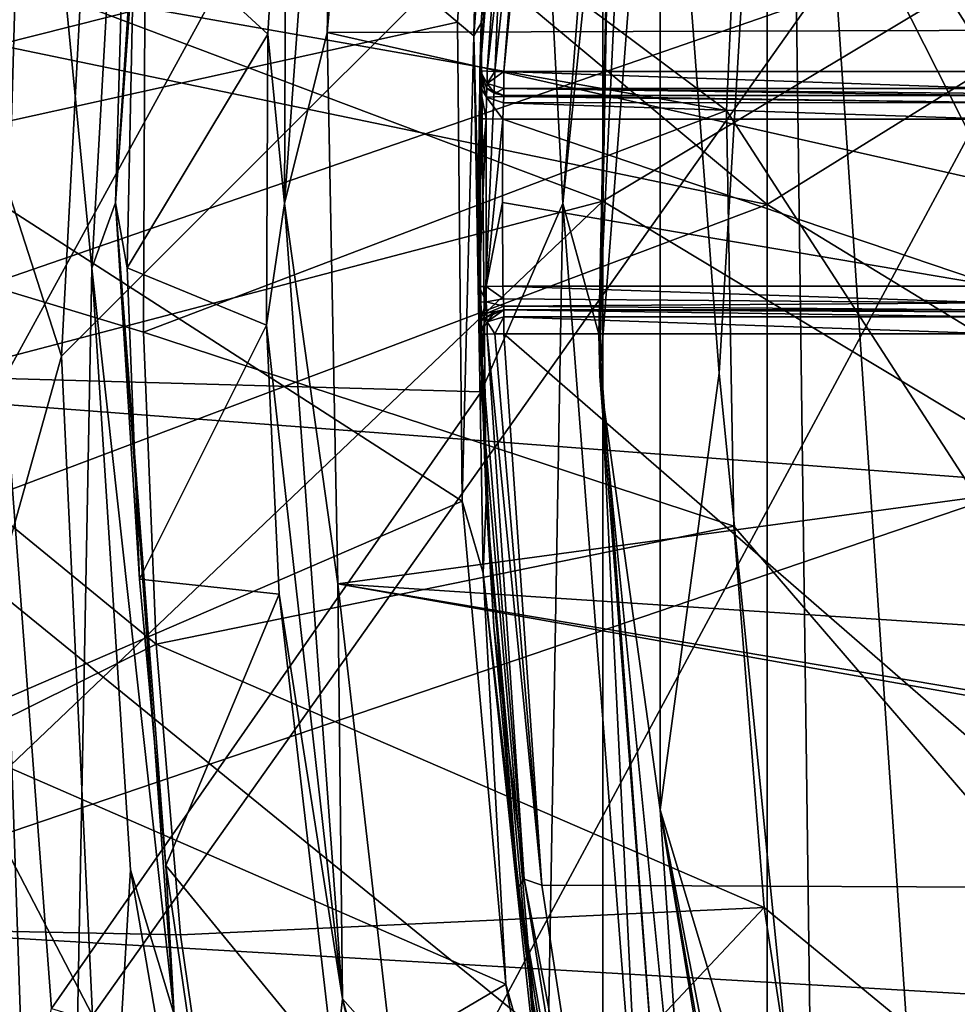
# Model space of a CAD drawing. Extents: x -252 to 252, y -10 to 1339.
# Tile 36 of 256: x -10.93 to -6.99, y 78.14 to 82.27. Entities that reach past the tile are written whole.
import ezdxf

# ---------------------------------------------------------------- set-up
doc = ezdxf.new("R2010")
doc.units = 0
doc.header["$LTSCALE"] = 52.148148
for name, color, linetype in [('199', 7, 'CONTINUOUS'), ('202', 7, 'CONTINUOUS'), ('2792', 7, 'CONTINUOUS'), ('2810', 7, 'CONTINUOUS'), ('349', 7, 'CONTINUOUS'), ('350', 7, 'CONTINUOUS'), ('353', 7, 'CONTINUOUS'), ('354', 7, 'CONTINUOUS'), ('3671', 7, 'CONTINUOUS'), ('3673', 7, 'CONTINUOUS'), ('3675', 7, 'CONTINUOUS'), ('370', 7, 'CONTINUOUS'), ('372', 7, 'CONTINUOUS'), ('375', 7, 'CONTINUOUS'), ('3768', 7, 'CONTINUOUS'), ('3769', 7, 'CONTINUOUS'), ('3774', 7, 'CONTINUOUS'), ('3777', 7, 'CONTINUOUS'), ('383', 7, 'CONTINUOUS'), ('3838', 7, 'CONTINUOUS'), ('3841', 7, 'CONTINUOUS'), ('397', 7, 'CONTINUOUS'), ('409', 7, 'CONTINUOUS'), ('418', 7, 'CONTINUOUS'), ('419', 7, 'CONTINUOUS'), ('448', 7, 'CONTINUOUS'), ('449', 7, 'CONTINUOUS'), ('458', 7, 'CONTINUOUS'), ('469', 7, 'CONTINUOUS'), ('511', 7, 'CONTINUOUS'), ('512', 7, 'CONTINUOUS'), ('513', 7, 'CONTINUOUS'), ('514', 7, 'CONTINUOUS'), ('515', 7, 'CONTINUOUS'), ('516', 7, 'CONTINUOUS'), ('517', 7, 'CONTINUOUS'), ('518', 7, 'CONTINUOUS'), ('519', 7, 'CONTINUOUS'), ('548', 7, 'CONTINUOUS')]:
    doc.layers.add(name, color=color, linetype=linetype)

msp = doc.modelspace()

# ---------------------------------------------------------------- linework, layer by layer
at = {"layer": '199', "color": 7, "linetype": 'CONTINUOUS'}
for points in [[(-8.4789, 81.5057, 16.5182), (-8.4789, 85.9852, 16.3132), (-12.3344, 82.9593, 14.7229), (-8.4789, 81.5057, 16.5182)], [(-8.4789, 81.5057, 16.5182), (-4.3079, 84.0066, 17.5635), (-8.4789, 85.9852, 16.3132), (-8.4789, 81.5057, 16.5182)], [(-4.3079, 78.9971, 17.5637), (-4.3079, 84.0066, 17.5635), (-8.4789, 81.5057, 16.5182), (-4.3079, 78.9971, 17.5637)], [(-12.355, 80.4917, 14.723), (-8.4789, 81.5057, 16.5182), (-12.3344, 82.9593, 14.7229), (-12.355, 80.4917, 14.723)], [(-12.1467, 78.0145, 14.7228), (-8.4789, 81.5057, 16.5182), (-12.355, 80.4917, 14.723), (-12.1467, 78.0145, 14.7228)], [(-8.4789, 77.0261, 16.3142), (-8.4789, 81.5057, 16.5182), (-12.1467, 78.0145, 14.7228), (-8.4789, 77.0261, 16.3142)], [(-8.4789, 77.0261, 16.3142), (-4.3079, 78.9971, 17.5637), (-8.4789, 81.5057, 16.5182), (-8.4789, 77.0261, 16.3142)], [(-4.3079, 74.0124, 17.0653), (-4.3079, 78.9971, 17.5637), (-8.4789, 77.0261, 16.3142), (-4.3079, 74.0124, 17.0653)]]:
    msp.add_3dface(points, dxfattribs=at)
at = {"layer": '202', "color": 7, "linetype": 'CONTINUOUS'}
for points in [[(-7.7886, 85.7397, 15.5148), (-7.7886, 81.4916, 15.7011), (-11.2329, 84.3682, 14.1211), (-7.7886, 85.7397, 15.5148)], [(-7.7886, 85.7397, 15.5148), (-3.9518, 83.8751, 16.6152), (-7.7886, 81.4916, 15.7011), (-7.7886, 85.7397, 15.5148)], [(-11.2329, 84.3682, 14.1211), (-7.7886, 81.4916, 15.7011), (-11.3841, 82.238, 14.1224), (-11.2329, 84.3682, 14.1211)], [(-3.9518, 83.8751, 16.6152), (-3.9518, 79.1493, 16.6164), (-7.7886, 81.4916, 15.7011), (-3.9518, 83.8751, 16.6152)], [(-11.3841, 82.238, 14.1224), (-7.7886, 81.4916, 15.7011), (-11.36, 80.1477, 14.1216), (-11.3841, 82.238, 14.1224)], [(-7.7886, 81.4916, 15.7011), (-7.7886, 77.2435, 15.5133), (-11.36, 80.1477, 14.1216), (-7.7886, 81.4916, 15.7011)], [(-7.7886, 81.4916, 15.7011), (-3.9518, 79.1493, 16.6164), (-7.7886, 77.2435, 15.5133), (-7.7886, 81.4916, 15.7011)], [(-11.36, 80.1477, 14.1216), (-7.7886, 77.2435, 15.5133), (-11.1645, 78.0733, 14.1197), (-11.36, 80.1477, 14.1216)], [(-3.9518, 79.1493, 16.6164), (-3.9518, 74.4451, 16.1652), (-7.7886, 77.2435, 15.5133), (-3.9518, 79.1493, 16.6164)]]:
    msp.add_3dface(points, dxfattribs=at)
at = {"layer": '2792', "color": 7, "linetype": 'CONTINUOUS'}
for points in [[(-10.6091, 83.5198, -64.5), (-10.7493, 80.8559, -64.5), (-3.6, 88, -64.5), (-10.6091, 83.5198, -64.5)], [(-10.7493, 80.8559, -64.5), (-10.6202, 78.0914, -64.5), (-3.6, 88, -64.5), (-10.7493, 80.8559, -64.5)], [(-10.6202, 78.0914, -64.5), (-10.2575, 75.6195, -64.5), (-3.6, 88, -64.5), (-10.6202, 78.0914, -64.5)], [(-3.6, 88, -64.5), (-10.2575, 75.6195, -64.5), (-3.6, 75, -64.5), (-3.6, 88, -64.5)]]:
    msp.add_3dface(points, dxfattribs=at)
at = {"layer": '2810', "color": 7, "linetype": 'CONTINUOUS'}
for points in [[(-10.7493, 80.8559, -64.5), (-10.6091, 83.5198, -64.5), (-11.208, 82.2784, -64.366), (-10.7493, 80.8559, -64.5)], [(-11.208, 79.2212, -64.366), (-10.7493, 80.8559, -64.5), (-11.208, 82.2784, -64.366), (-11.208, 79.2212, -64.366)], [(-10.6202, 78.0914, -64.5), (-10.7493, 80.8559, -64.5), (-11.208, 79.2212, -64.366), (-10.6202, 78.0914, -64.5)], [(-10.8691, 76.1826, -64.366), (-11.208, 79.2212, -64.366), (-11.2302, 76.1213, -63.9995), (-10.8691, 76.1826, -64.366)], [(-10.8691, 76.1826, -64.366), (-10.6202, 78.0914, -64.5), (-11.208, 79.2212, -64.366), (-10.8691, 76.1826, -64.366)]]:
    msp.add_3dface(points, dxfattribs=at)
at = {"layer": '349', "color": 7, "linetype": 'CONTINUOUS'}
for points in [[(-7.7081, 85.4883, 0.5), (-6.9326, 74.0549, 0.5), (-6.9326, 88.9451, 0.5), (-7.7081, 85.4883, 0.5)], [(-7.9905, 80.7849, 0.5), (-7.593, 76.8058, 0.5), (-7.7081, 85.4883, 0.5), (-7.9905, 80.7849, 0.5)], [(-7.593, 76.8058, 0.5), (-6.9326, 74.0549, 0.5), (-7.7081, 85.4883, 0.5), (-7.593, 76.8058, 0.5)]]:
    msp.add_3dface(points, dxfattribs=at)
at = {"layer": '350', "color": 7, "linetype": 'CONTINUOUS'}
for points in [[(-11.2783, 84.1089, -58), (-9.0883, 82.2563, -58), (-11.3989, 81.748, -58), (-11.2783, 84.1089, -58)], [(-8.9789, 83.9626, -58), (-9.0883, 82.2563, -58), (-11.2783, 84.1089, -58), (-8.9789, 83.9626, -58)], [(-9.0883, 82.2563, -58), (-9.0685, 80.2474, -58), (-11.3989, 81.748, -58), (-9.0883, 82.2563, -58)], [(-11.3989, 81.748, -58), (-9.0685, 80.2474, -58), (-11.3115, 79.2791, -58), (-11.3989, 81.748, -58)], [(-9.0685, 80.2474, -58), (-8.886, 78.2222, -58), (-11.3115, 79.2791, -58), (-9.0685, 80.2474, -58)], [(-11.3115, 79.2791, -58), (-8.886, 78.2222, -58), (-11.0267, 76.9627, -58), (-11.3115, 79.2791, -58)], [(-8.886, 78.2222, -58), (-8.5141, 76.1051, -58), (-11.0267, 76.9627, -58), (-8.886, 78.2222, -58)]]:
    msp.add_3dface(points, dxfattribs=at)
at = {"layer": '353', "color": 7, "linetype": 'CONTINUOUS'}
for points in [[(-8.8939, 82.05, -11), (-8.6623, 84.9358, -11), (-6.8279, 82.05, -11), (-8.8939, 82.05, -11)], [(-6.8279, 82.05, -11), (-8.6623, 84.9358, -11), (-6.2182, 84.3734, -11), (-6.8279, 82.05, -11)], [(-6.2182, 78.6266, -11), (-8.8939, 80.95, -11), (-6.8279, 80.95, -11), (-6.2182, 78.6266, -11)], [(-8.7351, 78.6375, -11), (-8.8939, 80.95, -11), (-6.2182, 78.6266, -11), (-8.7351, 78.6375, -11)], [(-8.4418, 76.7393, -11), (-8.7351, 78.6375, -11), (-6.2182, 78.6266, -11), (-8.4418, 76.7393, -11)], [(-4.8432, 76.6558, -11), (-8.4418, 76.7393, -11), (-6.2182, 78.6266, -11), (-4.8432, 76.6558, -11)]]:
    msp.add_3dface(points, dxfattribs=at)
at = {"layer": '354', "color": 7, "linetype": 'CONTINUOUS'}
for points in [[(-8.7614, 84.9496, -11.1), (-8.9938, 82.0522, -11.1), (-8.8794, 83.9528, -57.9), (-8.7614, 84.9496, -11.1)], [(-8.8794, 83.9528, -57.9), (-8.9938, 82.0522, -11.1), (-8.9885, 82.2534, -57.9), (-8.8794, 83.9528, -57.9)], [(-9, 81.5, -15.1), (-8.9975, 81.1486, -15.1), (-8.9885, 82.2534, -57.9), (-9, 81.5, -15.1)], [(-8.9975, 81.8514, -15.1), (-9, 81.5, -15.1), (-8.9885, 82.2534, -57.9), (-8.9975, 81.8514, -15.1)], [(-8.9975, 81.1486, -15.1), (-8.9965, 81.0828, -15.089), (-8.9885, 82.2534, -57.9), (-8.9975, 81.1486, -15.1)], [(-8.9952, 81.988, -15.0466), (-8.9975, 81.8514, -15.1), (-8.9885, 82.2534, -57.9), (-8.9952, 81.988, -15.0466)], [(-8.9965, 81.0828, -15.089), (-8.9949, 81.0002, -15.0347), (-8.9885, 82.2534, -57.9), (-8.9965, 81.0828, -15.089)], [(-8.9941, 82.0415, -14.9646), (-8.9952, 81.988, -15.0466), (-8.9885, 82.2534, -57.9), (-8.9941, 82.0415, -14.9646)], [(-8.9949, 81.0002, -15.0347), (-8.9938, 80.9478, -14.9), (-8.9885, 82.2534, -57.9), (-8.9949, 81.0002, -15.0347)], [(-8.9938, 82.0522, -14.9), (-8.9941, 82.0415, -14.9646), (-8.9885, 82.2534, -57.9), (-8.9938, 82.0522, -14.9)], [(-8.9938, 82.0522, -11.1), (-8.9938, 82.0522, -14.9), (-8.9885, 82.2534, -57.9), (-8.9938, 82.0522, -11.1)], [(-8.9885, 82.2534, -57.9), (-8.9938, 80.9478, -14.9), (-8.9687, 80.2524, -57.9), (-8.9885, 82.2534, -57.9)], [(-8.9938, 80.9478, -11.1), (-8.9365, 79.7214, -11.1), (-8.9938, 80.9478, -14.9), (-8.9938, 80.9478, -11.1)], [(-8.9938, 80.9478, -14.9), (-8.9365, 79.7214, -11.1), (-8.9687, 80.2524, -57.9), (-8.9938, 80.9478, -14.9)], [(-8.9365, 79.7214, -11.1), (-8.8344, 78.626, -11.1), (-8.9687, 80.2524, -57.9), (-8.9365, 79.7214, -11.1)], [(-8.9687, 80.2524, -57.9), (-8.8344, 78.626, -11.1), (-8.7864, 78.2354, -57.9), (-8.9687, 80.2524, -57.9)], [(-8.8344, 78.626, -11.1), (-8.54, 76.7201, -11.1), (-8.7864, 78.2354, -57.9), (-8.8344, 78.626, -11.1)], [(-8.7864, 78.2354, -57.9), (-8.54, 76.7201, -11.1), (-8.4165, 76.1267, -57.9), (-8.7864, 78.2354, -57.9)]]:
    msp.add_3dface(points, dxfattribs=at)
at = {"layer": '3671', "color": 7, "linetype": 'CONTINUOUS'}
for points in [[(-3.5, 88, -68.3), (-3.5, 75, -68.3), (-7.1579, 87.9601, -68.3), (-3.5, 88, -68.3)], [(-7.1579, 87.9601, -68.3), (-3.5, 75, -68.3), (-7.5813, 86.008, -68.3), (-7.1579, 87.9601, -68.3)], [(-7.5813, 86.008, -68.3), (-3.5, 75, -68.3), (-7.8781, 83.6412, -68.3), (-7.5813, 86.008, -68.3)], [(-7.8781, 83.6412, -68.3), (-3.5, 75, -68.3), (-7.9599, 81.8862, -68.3), (-7.8781, 83.6412, -68.3)], [(-7.9599, 81.8862, -68.3), (-3.5, 75, -68.3), (-7.9291, 80.1432, -68.3), (-7.9599, 81.8862, -68.3)], [(-7.9291, 80.1432, -68.3), (-3.5, 75, -68.3), (-7.8011, 78.5435, -68.3), (-7.9291, 80.1432, -68.3)], [(-7.8011, 78.5435, -68.3), (-3.5, 75, -68.3), (-7.4875, 76.4839, -68.3), (-7.8011, 78.5435, -68.3)]]:
    msp.add_3dface(points, dxfattribs=at)
at = {"layer": '3673', "color": 7, "linetype": 'CONTINUOUS'}
for points in [[(-12.8571, 81.6974, -68.5), (-12.6768, 84.8927, -68.5), (-10.3996, 82.3166, -68.4), (-12.8571, 81.6974, -68.5)], [(-10.4059, 80.957, -68.4), (-12.8571, 81.6974, -68.5), (-10.3996, 82.3166, -68.4), (-10.4059, 80.957, -68.4)], [(-12.7144, 78.4781, -68.5), (-12.8571, 81.6974, -68.5), (-10.3529, 79.6485, -68.4), (-12.7144, 78.4781, -68.5)], [(-10.3529, 79.6485, -68.4), (-12.8571, 81.6974, -68.5), (-10.4059, 80.957, -68.4), (-10.3529, 79.6485, -68.4)], [(-10.2504, 78.4288, -68.4), (-12.7144, 78.4781, -68.5), (-10.3529, 79.6485, -68.4), (-10.2504, 78.4288, -68.4)], [(-12.2632, 75.4062, -68.5), (-12.7144, 78.4781, -68.5), (-9.9392, 76.2762, -68.4), (-12.2632, 75.4062, -68.5)], [(-9.9392, 76.2762, -68.4), (-12.7144, 78.4781, -68.5), (-10.2504, 78.4288, -68.4), (-9.9392, 76.2762, -68.4)]]:
    msp.add_3dface(points, dxfattribs=at)
at = {"layer": '3675', "color": 7, "linetype": 'CONTINUOUS'}
for points in [[(-7.9599, 81.8862, -68.3), (-10.3996, 82.3166, -68.4), (-10.3319, 83.659, -68.4), (-7.9599, 81.8862, -68.3)], [(-7.8781, 83.6412, -68.3), (-7.9599, 81.8862, -68.3), (-10.3319, 83.659, -68.4), (-7.8781, 83.6412, -68.3)], [(-7.9599, 81.8862, -68.3), (-10.4059, 80.957, -68.4), (-10.3996, 82.3166, -68.4), (-7.9599, 81.8862, -68.3)], [(-7.9599, 81.8862, -68.3), (-7.9291, 80.1432, -68.3), (-10.4059, 80.957, -68.4), (-7.9599, 81.8862, -68.3)], [(-7.9291, 80.1432, -68.3), (-10.3529, 79.6485, -68.4), (-10.4059, 80.957, -68.4), (-7.9291, 80.1432, -68.3)], [(-7.9291, 80.1432, -68.3), (-7.8011, 78.5435, -68.3), (-10.3529, 79.6485, -68.4), (-7.9291, 80.1432, -68.3)], [(-7.8011, 78.5435, -68.3), (-10.2504, 78.4288, -68.4), (-10.3529, 79.6485, -68.4), (-7.8011, 78.5435, -68.3)], [(-7.8011, 78.5435, -68.3), (-9.9392, 76.2762, -68.4), (-10.2504, 78.4288, -68.4), (-7.8011, 78.5435, -68.3)], [(-7.8011, 78.5435, -68.3), (-7.4875, 76.4839, -68.3), (-9.9392, 76.2762, -68.4), (-7.8011, 78.5435, -68.3)]]:
    msp.add_3dface(points, dxfattribs=at)
at = {"layer": '370', "color": 7, "linetype": 'CONTINUOUS'}
for points in [[(-10.9031, 83.8114, -6.5), (-10.9898, 80.7621, -6.5), (-8.8154, 84.7367, -6.5), (-10.9031, 83.8114, -6.5)], [(-8.8154, 84.7367, -6.5), (-10.9898, 80.7621, -6.5), (-8.9894, 80.707, -6.5), (-8.8154, 84.7367, -6.5)], [(-10.9898, 80.7621, -6.5), (-10.7918, 78.1208, -6.5), (-8.9894, 80.707, -6.5), (-10.9898, 80.7621, -6.5)], [(-8.9894, 80.707, -6.5), (-10.7918, 78.1208, -6.5), (-8.7161, 77.4924, -6.5), (-8.9894, 80.707, -6.5)]]:
    msp.add_3dface(points, dxfattribs=at)
at = {"layer": '372', "color": 7, "linetype": 'CONTINUOUS'}
for points in [[(-8.3167, 84.7016, -6), (-8.4946, 80.9485, -6), (-8.4458, 83.2478), (-8.3167, 84.7016, -6)], [(-8.4458, 83.2478), (-8.4946, 80.9485, -6), (-8.4906, 80.7718), (-8.4458, 83.2478)], [(-8.4946, 80.9485, -6), (-8.2695, 77.9148, -6), (-8.4906, 80.7718), (-8.4946, 80.9485, -6)], [(-8.4906, 80.7718), (-8.2695, 77.9148, -6), (-8.0854, 76.7182), (-8.4906, 80.7718)]]:
    msp.add_3dface(points, dxfattribs=at)
at = {"layer": '375', "color": 7, "linetype": 'CONTINUOUS'}
for points in [[(-8.9, 81.5, -15), (-8.8975, 81.85, -15), (-6.8279, 81.15, -15), (-8.9, 81.5, -15)], [(-8.8975, 81.85, -15), (-6.8279, 81.85, -15), (-6.8279, 81.15, -15), (-8.8975, 81.85, -15)], [(-8.8975, 81.15, -15), (-8.9, 81.5, -15), (-6.8279, 81.15, -15), (-8.8975, 81.15, -15)]]:
    msp.add_3dface(points, dxfattribs=at)
at = {"layer": '3768', "color": 7, "linetype": 'CONTINUOUS'}
for points in [[(-12.1969, 83.1744, 13.5), (-12.2387, 80.7486, 13.5), (-6.6585, 82.6746, 13.5), (-12.1969, 83.1744, 13.5)], [(-6.6585, 82.6746, 13.5), (-12.2387, 80.7486, 13.5), (-6.6585, 80.3253, 13.5), (-6.6585, 82.6746, 13.5)], [(-12.2387, 80.7486, 13.5), (-12.0803, 78.4804, 13.5), (-6.6585, 80.3253, 13.5), (-12.2387, 80.7486, 13.5)], [(-6.6585, 80.3253, 13.5), (-12.0803, 78.4804, 13.5), (-5.8547, 78.1179, 13.5), (-6.6585, 80.3253, 13.5)], [(-12.0803, 78.4804, 13.5), (-11.778, 76.489, 13.5), (-5.8547, 78.1179, 13.5), (-12.0803, 78.4804, 13.5)]]:
    msp.add_3dface(points, dxfattribs=at)
at = {"layer": '3769', "color": 7, "linetype": 'CONTINUOUS'}
for points in [[(-11.3044, 75.4729, 1), (-11.2529, 87.7395, 1), (-10.7674, 73.5695, 1), (-11.3044, 75.4729, 1)], [(-10.6233, 81.2247, 1), (-11.2529, 87.7395, 1), (-10.4376, 84.4837, 1), (-10.6233, 81.2247, 1)], [(-10.7674, 73.5695, 1), (-11.2529, 87.7395, 1), (-10.6233, 81.2247, 1), (-10.7674, 73.5695, 1)], [(-10.4602, 78.7017, 1), (-10.7674, 73.5695, 1), (-10.6233, 81.2247, 1), (-10.4602, 78.7017, 1)], [(-10.0541, 76.3467, 1), (-10.7674, 73.5695, 1), (-10.4602, 78.7017, 1), (-10.0541, 76.3467, 1)]]:
    msp.add_3dface(points, dxfattribs=at)
at = {"layer": '3774', "color": 7, "linetype": 'CONTINUOUS'}
for points in [[(-9.6346, 82.2141, 8), (-9.388, 84.917, 8), (-3.2172, 82.2346, 8), (-9.6346, 82.2141, 8)], [(-3.2172, 82.2346, 8), (-9.388, 84.917, 8), (-2.5788, 83.5589, 8), (-3.2172, 82.2346, 8)], [(-3.2172, 80.7654, 8), (-9.6346, 82.2141, 8), (-3.2172, 82.2346, 8), (-3.2172, 80.7654, 8)], [(-9.5903, 79.9006, 8), (-9.6346, 82.2141, 8), (-3.2172, 80.7654, 8), (-9.5903, 79.9006, 8)], [(-2.5788, 79.4411, 8), (-9.5903, 79.9006, 8), (-3.2172, 80.7654, 8), (-2.5788, 79.4411, 8)], [(-1.4286, 78.5253, 8), (-9.5903, 79.9006, 8), (-2.5788, 79.4411, 8), (-1.4286, 78.5253, 8)], [(0, 78.2, 8), (-9.5903, 79.9006, 8), (-1.4286, 78.5253, 8), (0, 78.2, 8)], [(-9.3635, 77.9269, 8), (-9.5903, 79.9006, 8), (0, 78.2, 8), (-9.3635, 77.9269, 8)], [(9.3054, 77.5797, 8), (-9.3635, 77.9269, 8), (0, 78.2, 8), (9.3054, 77.5797, 8)]]:
    msp.add_3dface(points, dxfattribs=at)
at = {"layer": '3777', "color": 7, "linetype": 'CONTINUOUS'}
for points in [[(-9.8842, 82.2063, 7.7718), (-10.4441, 82.7208, 1.1369), (-9.8061, 83.5259, 7.7718), (-9.8842, 82.2063, 7.7718)], [(-10.474, 81.2264, 1.1369), (-10.4441, 82.7208, 1.1369), (-9.8842, 82.2063, 7.7718), (-10.474, 81.2264, 1.1369)], [(-9.8893, 80.986, 7.7718), (-10.474, 81.2264, 1.1369), (-9.8842, 82.2063, 7.7718), (-9.8893, 80.986, 7.7718)], [(-10.4232, 79.9215, 1.1369), (-10.474, 81.2264, 1.1369), (-9.8893, 80.986, 7.7718), (-10.4232, 79.9215, 1.1369)], [(-9.8367, 79.8581, 7.7718), (-10.4232, 79.9215, 1.1369), (-9.8893, 80.986, 7.7718), (-9.8367, 79.8581, 7.7718)], [(-10.3117, 78.7193, 1.1369), (-10.4232, 79.9215, 1.1369), (-9.8367, 79.8581, 7.7718), (-10.3117, 78.7193, 1.1369)], [(-9.6043, 77.8556, 7.7718), (-10.3117, 78.7193, 1.1369), (-9.8367, 79.8581, 7.7718), (-9.6043, 77.8556, 7.7718)], [(-10.1411, 77.546, 1.1369), (-10.3117, 78.7193, 1.1369), (-9.6043, 77.8556, 7.7718), (-10.1411, 77.546, 1.1369)]]:
    msp.add_3dface(points, dxfattribs=at)
at = {"layer": '383', "color": 7, "linetype": 'CONTINUOUS'}
for points in [[(-8.8154, 84.7367, -6.5), (-8.6465, 81.4968, -6.3536), (-8.3136, 85.8065, -6.3536), (-8.8154, 84.7367, -6.5)], [(-8.6465, 81.4968, -6.3536), (-8.3167, 84.7016, -6), (-8.3136, 85.8065, -6.3536), (-8.6465, 81.4968, -6.3536)], [(-8.8154, 84.7367, -6.5), (-8.9894, 80.707, -6.5), (-8.6465, 81.4968, -6.3536), (-8.8154, 84.7367, -6.5)], [(-8.4946, 80.9485, -6), (-8.3167, 84.7016, -6), (-8.6465, 81.4968, -6.3536), (-8.4946, 80.9485, -6)], [(-8.9894, 80.707, -6.5), (-8.7161, 77.4924, -6.5), (-8.6465, 81.4968, -6.3536), (-8.9894, 80.707, -6.5)], [(-8.7161, 77.4924, -6.5), (-8.3127, 77.1876, -6.3536), (-8.6465, 81.4968, -6.3536), (-8.7161, 77.4924, -6.5)], [(-8.3127, 77.1876, -6.3536), (-8.4946, 80.9485, -6), (-8.6465, 81.4968, -6.3536), (-8.3127, 77.1876, -6.3536)], [(-8.2695, 77.9148, -6), (-8.4946, 80.9485, -6), (-8.3127, 77.1876, -6.3536), (-8.2695, 77.9148, -6)]]:
    msp.add_3dface(points, dxfattribs=at)
at = {"layer": '3838', "color": 7, "linetype": 'CONTINUOUS'}
for points in [[(-10.2776, 84.9043, 1.0394), (-10.4441, 82.7208, 1.1369), (-10.5236, 81.4996, 1.0394), (-10.2776, 84.9043, 1.0394)], [(-10.4376, 84.4837, 1), (-10.2776, 84.9043, 1.0394), (-10.5236, 81.4996, 1.0394), (-10.4376, 84.4837, 1)], [(-10.6233, 81.2247, 1), (-10.4376, 84.4837, 1), (-10.5236, 81.4996, 1.0394), (-10.6233, 81.2247, 1)], [(-10.4441, 82.7208, 1.1369), (-10.474, 81.2264, 1.1369), (-10.5236, 81.4996, 1.0394), (-10.4441, 82.7208, 1.1369)], [(-10.6233, 81.2247, 1), (-10.5236, 81.4996, 1.0394), (-10.2773, 78.0951, 1.0394), (-10.6233, 81.2247, 1)], [(-10.4232, 79.9215, 1.1369), (-10.3117, 78.7193, 1.1369), (-10.5236, 81.4996, 1.0394), (-10.4232, 79.9215, 1.1369)], [(-10.5236, 81.4996, 1.0394), (-10.3117, 78.7193, 1.1369), (-10.2773, 78.0951, 1.0394), (-10.5236, 81.4996, 1.0394)], [(-10.474, 81.2264, 1.1369), (-10.4232, 79.9215, 1.1369), (-10.5236, 81.4996, 1.0394), (-10.474, 81.2264, 1.1369)], [(-10.4602, 78.7017, 1), (-10.6233, 81.2247, 1), (-10.2773, 78.0951, 1.0394), (-10.4602, 78.7017, 1)], [(-10.3117, 78.7193, 1.1369), (-10.1411, 77.546, 1.1369), (-10.2773, 78.0951, 1.0394), (-10.3117, 78.7193, 1.1369)], [(-10.0541, 76.3467, 1), (-10.4602, 78.7017, 1), (-10.2773, 78.0951, 1.0394), (-10.0541, 76.3467, 1)]]:
    msp.add_3dface(points, dxfattribs=at)
at = {"layer": '3841', "color": 7, "linetype": 'CONTINUOUS'}
for points in [[(-9.388, 84.917, 8), (-9.6346, 82.2141, 8), (-9.5713, 84.8341, 7.9343), (-9.388, 84.917, 8)], [(-9.6346, 82.2141, 8), (-9.8148, 81.497, 7.9343), (-9.5713, 84.8341, 7.9343), (-9.6346, 82.2141, 8)], [(-9.8148, 81.497, 7.9343), (-9.8061, 83.5259, 7.7718), (-9.5713, 84.8341, 7.9343), (-9.8148, 81.497, 7.9343)], [(-9.8842, 82.2063, 7.7718), (-9.8061, 83.5259, 7.7718), (-9.8148, 81.497, 7.9343), (-9.8842, 82.2063, 7.7718)], [(-9.8893, 80.986, 7.7718), (-9.8842, 82.2063, 7.7718), (-9.8148, 81.497, 7.9343), (-9.8893, 80.986, 7.7718)], [(-9.6346, 82.2141, 8), (-9.5903, 79.9006, 8), (-9.8148, 81.497, 7.9343), (-9.6346, 82.2141, 8)], [(-9.5704, 78.1602, 7.9343), (-9.8893, 80.986, 7.7718), (-9.8148, 81.497, 7.9343), (-9.5704, 78.1602, 7.9343)], [(-9.5903, 79.9006, 8), (-9.5704, 78.1602, 7.9343), (-9.8148, 81.497, 7.9343), (-9.5903, 79.9006, 8)], [(-9.8367, 79.8581, 7.7718), (-9.8893, 80.986, 7.7718), (-9.5704, 78.1602, 7.9343), (-9.8367, 79.8581, 7.7718)], [(-9.5903, 79.9006, 8), (-9.3635, 77.9269, 8), (-9.5704, 78.1602, 7.9343), (-9.5903, 79.9006, 8)], [(-9.6043, 77.8556, 7.7718), (-9.8367, 79.8581, 7.7718), (-9.5704, 78.1602, 7.9343), (-9.6043, 77.8556, 7.7718)], [(-8.8217, 74.8989, 7.9343), (-9.6043, 77.8556, 7.7718), (-9.5704, 78.1602, 7.9343), (-8.8217, 74.8989, 7.9343)], [(-9.3635, 77.9269, 8), (-9.0258, 76.2524, 8), (-9.5704, 78.1602, 7.9343), (-9.3635, 77.9269, 8)], [(-9.0258, 76.2524, 8), (-8.8217, 74.8989, 7.9343), (-9.5704, 78.1602, 7.9343), (-9.0258, 76.2524, 8)]]:
    msp.add_3dface(points, dxfattribs=at)
at = {"layer": '397', "color": 7, "linetype": 'CONTINUOUS'}
for points in [[(-7.9905, 80.7849, 0.5), (-7.7081, 85.4883, 0.5), (-8.2375, 84.0464, 0.3536), (-7.9905, 80.7849, 0.5)], [(-8.4458, 83.2478), (-8.4906, 80.7718), (-8.2375, 84.0464, 0.3536), (-8.4458, 83.2478)], [(-8.4906, 80.7718), (-8.2374, 78.9535, 0.3536), (-8.2375, 84.0464, 0.3536), (-8.4906, 80.7718)], [(-8.2374, 78.9535, 0.3536), (-7.9905, 80.7849, 0.5), (-8.2375, 84.0464, 0.3536), (-8.2374, 78.9535, 0.3536)], [(-7.593, 76.8058, 0.5), (-7.9905, 80.7849, 0.5), (-8.2374, 78.9535, 0.3536), (-7.593, 76.8058, 0.5)], [(-8.4906, 80.7718), (-8.0854, 76.7182), (-8.2374, 78.9535, 0.3536), (-8.4906, 80.7718)], [(-7.4105, 73.9077), (-7.3668, 73.9211, 0.2088), (-8.2374, 78.9535, 0.3536), (-7.4105, 73.9077)], [(-8.0854, 76.7182), (-7.4105, 73.9077), (-8.2374, 78.9535, 0.3536), (-8.0854, 76.7182)], [(-7.3668, 73.9211, 0.2088), (-7.2705, 73.9509, 0.3536), (-8.2374, 78.9535, 0.3536), (-7.3668, 73.9211, 0.2088)], [(-7.2705, 73.9509, 0.3536), (-7.593, 76.8058, 0.5), (-8.2374, 78.9535, 0.3536), (-7.2705, 73.9509, 0.3536)]]:
    msp.add_3dface(points, dxfattribs=at)
at = {"layer": '409', "color": 7, "linetype": 'CONTINUOUS'}
for points in [[(-10.9031, 83.8114, -6.5), (-11.0072, 85.8727, -6.6464), (-11.3536, 81.4991, -6.6464), (-10.9031, 83.8114, -6.5)], [(-10.9898, 80.7621, -6.5), (-10.9031, 83.8114, -6.5), (-11.3536, 81.4991, -6.6464), (-10.9898, 80.7621, -6.5)], [(-10.7918, 78.1208, -6.5), (-10.9898, 80.7621, -6.5), (-11.007, 77.1258, -6.6464), (-10.7918, 78.1208, -6.5)]]:
    msp.add_3dface(points, dxfattribs=at)
at = {"layer": '418', "color": 7, "linetype": 'CONTINUOUS'}
for points in [[(-6.8279, 81.05, -11.1), (-8.8939, 81.05, -14.9), (-6.8279, 81.05, -14.9), (-6.8279, 81.05, -11.1)], [(-8.8939, 81.05, -11.1), (-8.8939, 81.05, -14.9), (-6.8279, 81.05, -11.1), (-8.8939, 81.05, -11.1)]]:
    msp.add_3dface(points, dxfattribs=at)
at = {"layer": '419', "color": 7, "linetype": 'CONTINUOUS'}
for points in [[(-6.8279, 81.95, -14.9), (-8.8939, 81.95, -11.1), (-6.8279, 81.95, -11.1), (-6.8279, 81.95, -14.9)], [(-8.8939, 81.95, -14.9), (-8.8939, 81.95, -11.1), (-6.8279, 81.95, -14.9), (-8.8939, 81.95, -14.9)]]:
    msp.add_3dface(points, dxfattribs=at)
at = {"layer": '448', "color": 7, "linetype": 'CONTINUOUS'}
for points in [[(-8.8941, 81.9446, -14.9323), (-6.8279, 81.9207, -14.9707), (-8.8952, 81.918, -14.9733), (-8.8941, 81.9446, -14.9323)], [(-8.8939, 81.95, -14.9), (-6.8279, 81.9207, -14.9707), (-8.8941, 81.9446, -14.9323), (-8.8939, 81.95, -14.9)], [(-8.8939, 81.95, -14.9), (-6.8279, 81.95, -14.9), (-6.8279, 81.9207, -14.9707), (-8.8939, 81.95, -14.9)], [(-6.8279, 81.85, -15), (-8.8975, 81.85, -15), (-8.8952, 81.918, -14.9733), (-6.8279, 81.85, -15)], [(-6.8279, 81.9207, -14.9707), (-6.8279, 81.85, -15), (-8.8952, 81.918, -14.9733), (-6.8279, 81.9207, -14.9707)]]:
    msp.add_3dface(points, dxfattribs=at)
at = {"layer": '449', "color": 7, "linetype": 'CONTINUOUS'}
for points in [[(-8.8958, 81.0972, -14.9849), (-8.8975, 81.15, -15), (-6.8279, 81.0793, -14.9707), (-8.8958, 81.0972, -14.9849)], [(-8.8975, 81.15, -15), (-6.8279, 81.15, -15), (-6.8279, 81.0793, -14.9707), (-8.8975, 81.15, -15)], [(-8.8946, 81.0663, -14.9548), (-8.8958, 81.0972, -14.9849), (-6.8279, 81.0793, -14.9707), (-8.8946, 81.0663, -14.9548)], [(-6.8279, 81.05, -14.9), (-8.8946, 81.0663, -14.9548), (-6.8279, 81.0793, -14.9707), (-6.8279, 81.05, -14.9)], [(-6.8279, 81.05, -14.9), (-8.8939, 81.05, -14.9), (-8.8946, 81.0663, -14.9548), (-6.8279, 81.05, -14.9)]]:
    msp.add_3dface(points, dxfattribs=at)
at = {"layer": '458', "color": 7, "linetype": 'CONTINUOUS'}
for points in [[(-8.8939, 81.05, -11.1), (-6.8279, 81.05, -11.1), (-6.8279, 81.0427, -11.0626), (-8.8939, 81.05, -11.1)], [(-8.8939, 81.05, -11.1), (-6.8279, 81.0427, -11.0626), (-6.8279, 81.0213, -11.0299), (-8.8939, 81.05, -11.1)], [(-8.8939, 81.05, -11.1), (-6.8279, 81.0213, -11.0299), (-8.8939, 81.0207, -11.0293), (-8.8939, 81.05, -11.1)], [(-6.8279, 81.0213, -11.0299), (-6.8279, 80.95, -11), (-8.8939, 81.0207, -11.0293), (-6.8279, 81.0213, -11.0299)], [(-6.8279, 80.95, -11), (-8.8939, 80.95, -11), (-8.8939, 81.0207, -11.0293), (-6.8279, 80.95, -11)]]:
    msp.add_3dface(points, dxfattribs=at)
at = {"layer": '469', "color": 7, "linetype": 'CONTINUOUS'}
for points in [[(-8.8939, 82.05, -11), (-6.8279, 82.05, -11), (-6.8279, 81.9786, -11.03), (-8.8939, 82.05, -11)], [(-8.8939, 81.9793, -11.0293), (-8.8939, 82.05, -11), (-6.8279, 81.9786, -11.03), (-8.8939, 81.9793, -11.0293)], [(-6.8279, 81.95, -11.1), (-8.8939, 81.95, -11.1), (-8.8939, 81.9793, -11.0293), (-6.8279, 81.95, -11.1)], [(-6.8279, 81.95, -11.1), (-8.8939, 81.9793, -11.0293), (-6.8279, 81.9572, -11.0626), (-6.8279, 81.95, -11.1)], [(-6.8279, 81.9572, -11.0626), (-8.8939, 81.9793, -11.0293), (-6.8279, 81.9786, -11.03), (-6.8279, 81.9572, -11.0626)]]:
    msp.add_3dface(points, dxfattribs=at)
at = {"layer": '511', "color": 7, "linetype": 'CONTINUOUS'}
for points in [[(-8.9938, 80.9478, -11.1), (-8.9635, 80.9486, -11.0283), (-8.8091, 78.6621, -11.0293), (-8.9938, 80.9478, -11.1)], [(-8.9365, 79.7214, -11.1), (-8.9938, 80.9478, -11.1), (-8.8091, 78.6621, -11.0293), (-8.9365, 79.7214, -11.1)], [(-8.9313, 80.9495, -11.0073), (-8.7351, 78.6375, -11), (-8.9635, 80.9486, -11.0283), (-8.9313, 80.9495, -11.0073)], [(-8.9635, 80.9486, -11.0283), (-8.7351, 78.6375, -11), (-8.8091, 78.6621, -11.0293), (-8.9635, 80.9486, -11.0283)], [(-8.8939, 80.95, -11), (-8.7351, 78.6375, -11), (-8.9313, 80.9495, -11.0073), (-8.8939, 80.95, -11)], [(-8.8344, 78.626, -11.1), (-8.9365, 79.7214, -11.1), (-8.8091, 78.6621, -11.0293), (-8.8344, 78.626, -11.1)], [(-8.8344, 78.626, -11.1), (-8.8091, 78.6621, -11.0293), (-8.4453, 76.3995, -11.0293), (-8.8344, 78.626, -11.1)], [(-8.7351, 78.6375, -11), (-8.4418, 76.7393, -11), (-8.8091, 78.6621, -11.0293), (-8.7351, 78.6375, -11)], [(-8.8091, 78.6621, -11.0293), (-8.4418, 76.7393, -11), (-8.4453, 76.3995, -11.0293), (-8.8091, 78.6621, -11.0293)], [(-8.54, 76.7201, -11.1), (-8.8344, 78.626, -11.1), (-8.4453, 76.3995, -11.0293), (-8.54, 76.7201, -11.1)]]:
    msp.add_3dface(points, dxfattribs=at)
at = {"layer": '512', "color": 7, "linetype": 'CONTINUOUS'}
for points in [[(-8.9646, 81.0207, -11.1), (-8.9316, 81.0426, -11.1), (-8.9645, 81.0001, -11.0499), (-8.9646, 81.0207, -11.1)], [(-8.9316, 81.0426, -11.1), (-8.8939, 81.05, -11.1), (-8.9645, 81.0001, -11.0499), (-8.9316, 81.0426, -11.1)], [(-8.8939, 81.05, -11.1), (-8.8939, 81.0207, -11.0293), (-8.9645, 81.0001, -11.0499), (-8.8939, 81.05, -11.1)], [(-8.9938, 80.9478, -11.1), (-8.9646, 81.0207, -11.1), (-8.9645, 81.0001, -11.0499), (-8.9938, 80.9478, -11.1)], [(-8.9635, 80.9486, -11.0283), (-8.9938, 80.9478, -11.1), (-8.9645, 81.0001, -11.0499), (-8.9635, 80.9486, -11.0283)], [(-8.8939, 81.0207, -11.0293), (-8.9313, 80.9495, -11.0073), (-8.9645, 81.0001, -11.0499), (-8.8939, 81.0207, -11.0293)], [(-8.9313, 80.9495, -11.0073), (-8.9635, 80.9486, -11.0283), (-8.9645, 81.0001, -11.0499), (-8.9313, 80.9495, -11.0073)], [(-8.8939, 81.0207, -11.0293), (-8.8939, 80.95, -11), (-8.9313, 80.9495, -11.0073), (-8.8939, 81.0207, -11.0293)]]:
    msp.add_3dface(points, dxfattribs=at)
at = {"layer": '513', "color": 7, "linetype": 'CONTINUOUS'}
for points in [[(-8.8939, 81.05, -14.9), (-8.9646, 81.0207, -11.1), (-8.9654, 81.0199, -14.9), (-8.8939, 81.05, -14.9)], [(-8.8939, 81.05, -14.9), (-8.9316, 81.0426, -11.1), (-8.9646, 81.0207, -11.1), (-8.8939, 81.05, -14.9)], [(-8.8939, 81.05, -14.9), (-8.8939, 81.05, -11.1), (-8.9316, 81.0426, -11.1), (-8.8939, 81.05, -14.9)], [(-8.9646, 81.0207, -11.1), (-8.9938, 80.9478, -11.1), (-8.9654, 81.0199, -14.9), (-8.9646, 81.0207, -11.1)], [(-8.9938, 80.9478, -11.1), (-8.9938, 80.9478, -14.9), (-8.9654, 81.0199, -14.9), (-8.9938, 80.9478, -11.1)]]:
    msp.add_3dface(points, dxfattribs=at)
at = {"layer": '514', "color": 7, "linetype": 'CONTINUOUS'}
for points in [[(-8.9975, 81.1486, -15.1), (-8.9682, 81.149, -15.0293), (-8.9674, 81.0841, -15.0121), (-8.9975, 81.1486, -15.1)], [(-8.9965, 81.0828, -15.089), (-8.9975, 81.1486, -15.1), (-8.9674, 81.0841, -15.0121), (-8.9965, 81.0828, -15.089)], [(-8.8975, 81.15, -15), (-8.8958, 81.0972, -14.9849), (-8.9682, 81.149, -15.0293), (-8.8975, 81.15, -15)], [(-8.9682, 81.149, -15.0293), (-8.8958, 81.0972, -14.9849), (-8.9674, 81.0841, -15.0121), (-8.9682, 81.149, -15.0293)], [(-8.9949, 81.0002, -15.0347), (-8.9965, 81.0828, -15.089), (-8.9674, 81.0841, -15.0121), (-8.9949, 81.0002, -15.0347)], [(-8.9949, 81.0002, -15.0347), (-8.9674, 81.0841, -15.0121), (-8.9659, 81.037, -14.9645), (-8.9949, 81.0002, -15.0347)], [(-8.8958, 81.0972, -14.9849), (-8.8946, 81.0663, -14.9548), (-8.9674, 81.0841, -15.0121), (-8.8958, 81.0972, -14.9849)], [(-8.9674, 81.0841, -15.0121), (-8.8946, 81.0663, -14.9548), (-8.9659, 81.037, -14.9645), (-8.9674, 81.0841, -15.0121)], [(-8.8946, 81.0663, -14.9548), (-8.8939, 81.05, -14.9), (-8.9659, 81.037, -14.9645), (-8.8946, 81.0663, -14.9548)], [(-8.9654, 81.0199, -14.9), (-8.9949, 81.0002, -15.0347), (-8.9659, 81.037, -14.9645), (-8.9654, 81.0199, -14.9)], [(-8.8939, 81.05, -14.9), (-8.9654, 81.0199, -14.9), (-8.9659, 81.037, -14.9645), (-8.8939, 81.05, -14.9)], [(-8.9938, 80.9478, -14.9), (-8.9949, 81.0002, -15.0347), (-8.9654, 81.0199, -14.9), (-8.9938, 80.9478, -14.9)]]:
    msp.add_3dface(points, dxfattribs=at)
at = {"layer": '515', "color": 7, "linetype": 'CONTINUOUS'}
for points in [[(-9, 81.5, -15.1), (-8.9975, 81.8514, -15.1), (-8.9682, 81.851, -15.0293), (-9, 81.5, -15.1)], [(-8.9975, 81.1486, -15.1), (-9, 81.5, -15.1), (-8.9682, 81.851, -15.0293), (-8.9975, 81.1486, -15.1)], [(-8.9682, 81.149, -15.0293), (-8.9975, 81.1486, -15.1), (-8.9682, 81.851, -15.0293), (-8.9682, 81.149, -15.0293)], [(-8.8975, 81.85, -15), (-8.9682, 81.149, -15.0293), (-8.9682, 81.851, -15.0293), (-8.8975, 81.85, -15)], [(-8.8975, 81.85, -15), (-8.9, 81.5, -15), (-8.9682, 81.149, -15.0293), (-8.8975, 81.85, -15)], [(-8.9, 81.5, -15), (-8.8975, 81.15, -15), (-8.9682, 81.149, -15.0293), (-8.9, 81.5, -15)]]:
    msp.add_3dface(points, dxfattribs=at)
at = {"layer": '516', "color": 7, "linetype": 'CONTINUOUS'}
for points in [[(-8.9952, 81.988, -15.0466), (-8.9941, 82.0415, -14.9646), (-8.9666, 81.9427, -14.9913), (-8.9952, 81.988, -15.0466)], [(-8.9941, 82.0415, -14.9646), (-8.9938, 82.0522, -14.9), (-8.9666, 81.9427, -14.9913), (-8.9941, 82.0415, -14.9646)], [(-8.9938, 82.0522, -14.9), (-8.9654, 81.9801, -14.9), (-8.9666, 81.9427, -14.9913), (-8.9938, 82.0522, -14.9)], [(-8.9975, 81.8514, -15.1), (-8.9952, 81.988, -15.0466), (-8.9682, 81.851, -15.0293), (-8.9975, 81.8514, -15.1)], [(-8.9682, 81.851, -15.0293), (-8.9952, 81.988, -15.0466), (-8.9666, 81.9427, -14.9913), (-8.9682, 81.851, -15.0293)], [(-8.9654, 81.9801, -14.9), (-8.8941, 81.9446, -14.9323), (-8.9666, 81.9427, -14.9913), (-8.9654, 81.9801, -14.9)], [(-8.8939, 81.95, -14.9), (-8.8941, 81.9446, -14.9323), (-8.9654, 81.9801, -14.9), (-8.8939, 81.95, -14.9)], [(-8.8975, 81.85, -15), (-8.9682, 81.851, -15.0293), (-8.9666, 81.9427, -14.9913), (-8.8975, 81.85, -15)], [(-8.8941, 81.9446, -14.9323), (-8.8952, 81.918, -14.9733), (-8.9666, 81.9427, -14.9913), (-8.8941, 81.9446, -14.9323)], [(-8.8952, 81.918, -14.9733), (-8.8975, 81.85, -15), (-8.9666, 81.9427, -14.9913), (-8.8952, 81.918, -14.9733)]]:
    msp.add_3dface(points, dxfattribs=at)
at = {"layer": '517', "color": 7, "linetype": 'CONTINUOUS'}
for points in [[(-8.9654, 81.9801, -14.9), (-8.9938, 82.0522, -14.9), (-8.9938, 82.0522, -11.1), (-8.9654, 81.9801, -14.9)], [(-8.9646, 81.9793, -11.1), (-8.9654, 81.9801, -14.9), (-8.9938, 82.0522, -11.1), (-8.9646, 81.9793, -11.1)], [(-8.8939, 81.95, -11.1), (-8.8939, 81.95, -14.9), (-8.9654, 81.9801, -14.9), (-8.8939, 81.95, -11.1)], [(-8.8939, 81.95, -11.1), (-8.9654, 81.9801, -14.9), (-8.9316, 81.9574, -11.1), (-8.8939, 81.95, -11.1)], [(-8.9316, 81.9574, -11.1), (-8.9654, 81.9801, -14.9), (-8.9646, 81.9793, -11.1), (-8.9316, 81.9574, -11.1)]]:
    msp.add_3dface(points, dxfattribs=at)
at = {"layer": '518', "color": 7, "linetype": 'CONTINUOUS'}
for points in [[(-8.9646, 81.9793, -11.1), (-8.9938, 82.0522, -11.1), (-8.9645, 81.9999, -11.0499), (-8.9646, 81.9793, -11.1)], [(-8.9938, 82.0522, -11.1), (-8.9635, 82.0514, -11.0283), (-8.9645, 81.9999, -11.0499), (-8.9938, 82.0522, -11.1)], [(-8.9635, 82.0514, -11.0283), (-8.9313, 82.0505, -11.0073), (-8.9645, 81.9999, -11.0499), (-8.9635, 82.0514, -11.0283)], [(-8.9313, 82.0505, -11.0073), (-8.8939, 82.05, -11), (-8.9645, 81.9999, -11.0499), (-8.9313, 82.0505, -11.0073)], [(-8.8939, 82.05, -11), (-8.8939, 81.9793, -11.0293), (-8.9645, 81.9999, -11.0499), (-8.8939, 82.05, -11)], [(-8.9316, 81.9574, -11.1), (-8.9646, 81.9793, -11.1), (-8.9645, 81.9999, -11.0499), (-8.9316, 81.9574, -11.1)], [(-8.8939, 81.9793, -11.0293), (-8.9316, 81.9574, -11.1), (-8.9645, 81.9999, -11.0499), (-8.8939, 81.9793, -11.0293)], [(-8.8939, 81.9793, -11.0293), (-8.8939, 81.95, -11.1), (-8.9316, 81.9574, -11.1), (-8.8939, 81.9793, -11.0293)]]:
    msp.add_3dface(points, dxfattribs=at)
at = {"layer": '519', "color": 7, "linetype": 'CONTINUOUS'}
for points in [[(-8.9635, 82.0514, -11.0283), (-8.7614, 84.9496, -11.1), (-8.4482, 86.5865, -11.0293), (-8.9635, 82.0514, -11.0283)], [(-8.9313, 82.0505, -11.0073), (-8.9635, 82.0514, -11.0283), (-8.4482, 86.5865, -11.0293), (-8.9313, 82.0505, -11.0073)], [(-8.8939, 82.05, -11), (-8.9313, 82.0505, -11.0073), (-8.4482, 86.5865, -11.0293), (-8.8939, 82.05, -11)], [(-8.6623, 84.9358, -11), (-8.8939, 82.05, -11), (-8.4482, 86.5865, -11.0293), (-8.6623, 84.9358, -11)], [(-8.9938, 82.0522, -11.1), (-8.7614, 84.9496, -11.1), (-8.9635, 82.0514, -11.0283), (-8.9938, 82.0522, -11.1)]]:
    msp.add_3dface(points, dxfattribs=at)
at = {"layer": '548', "color": 7, "linetype": 'CONTINUOUS'}
for points in [[(-8.9789, 83.9626, -58), (-8.8552, 84.4487, -57.9707), (-9.0194, 82.2001, -57.9707), (-8.9789, 83.9626, -58)], [(-8.8552, 84.4487, -57.9707), (-8.9885, 82.2534, -57.9), (-9.0194, 82.2001, -57.9707), (-8.8552, 84.4487, -57.9707)], [(-8.8794, 83.9528, -57.9), (-8.9885, 82.2534, -57.9), (-8.8552, 84.4487, -57.9707), (-8.8794, 83.9528, -57.9)], [(-9.0883, 82.2563, -58), (-8.9789, 83.9626, -58), (-9.0194, 82.2001, -57.9707), (-9.0883, 82.2563, -58)], [(-9.0685, 80.2474, -58), (-9.0883, 82.2563, -58), (-9.0194, 82.2001, -57.9707), (-9.0685, 80.2474, -58)], [(-8.9885, 82.2534, -57.9), (-8.9687, 80.2524, -57.9), (-9.0194, 82.2001, -57.9707), (-8.9885, 82.2534, -57.9)], [(-9.0685, 80.2474, -58), (-9.0194, 82.2001, -57.9707), (-8.9808, 79.9459, -57.9707), (-9.0685, 80.2474, -58)], [(-9.0194, 82.2001, -57.9707), (-8.9687, 80.2524, -57.9), (-8.9808, 79.9459, -57.9707), (-9.0194, 82.2001, -57.9707)], [(-8.886, 78.2222, -58), (-9.0685, 80.2474, -58), (-8.9808, 79.9459, -57.9707), (-8.886, 78.2222, -58)], [(-8.9687, 80.2524, -57.9), (-8.7864, 78.2354, -57.9), (-8.9808, 79.9459, -57.9707), (-8.9687, 80.2524, -57.9)], [(-8.886, 78.2222, -58), (-8.9808, 79.9459, -57.9707), (-8.7406, 77.7042, -57.9707), (-8.886, 78.2222, -58)], [(-8.9808, 79.9459, -57.9707), (-8.7864, 78.2354, -57.9), (-8.7406, 77.7042, -57.9707), (-8.9808, 79.9459, -57.9707)], [(-8.5141, 76.1051, -58), (-8.886, 78.2222, -58), (-8.7406, 77.7042, -57.9707), (-8.5141, 76.1051, -58)], [(-8.7864, 78.2354, -57.9), (-8.4165, 76.1267, -57.9), (-8.7406, 77.7042, -57.9707), (-8.7864, 78.2354, -57.9)]]:
    msp.add_3dface(points, dxfattribs=at)

doc.saveas('drawing.dxf')
